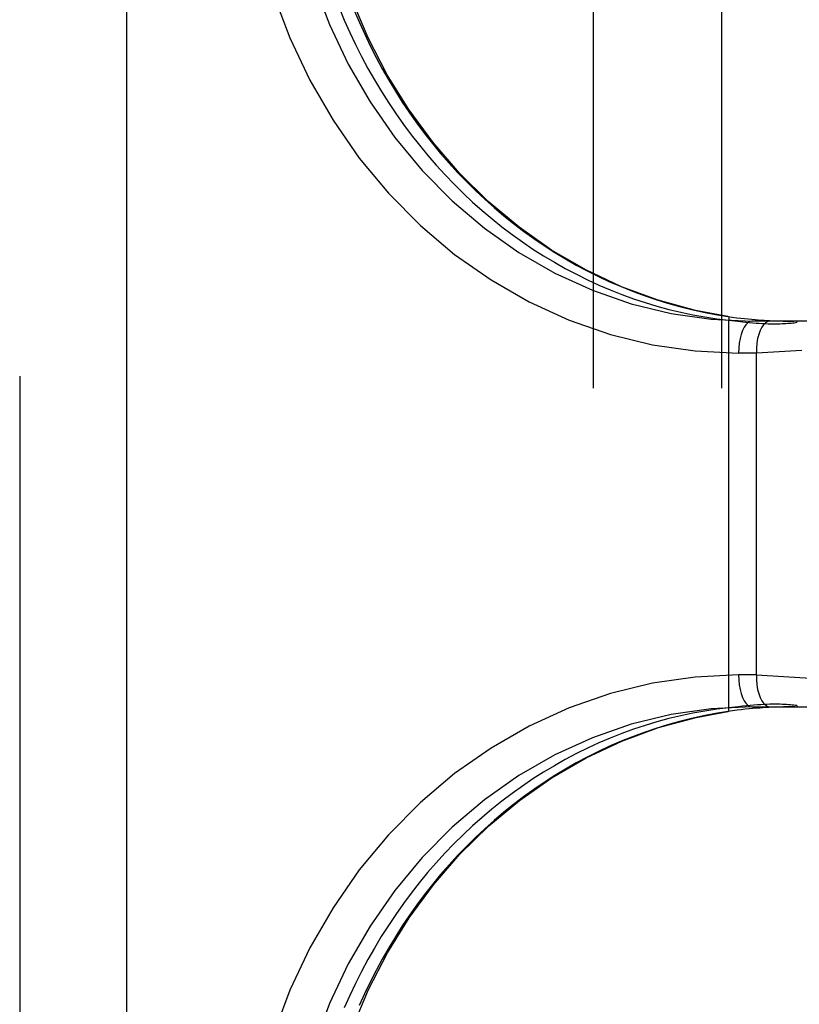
# Model space of a CAD drawing. Header units: inches. Extents: x 0 to 245, y 0 to 158.
# Tile 24 of 159: x 73.989 to 74.748, y 77.227 to 78.184. Entities that reach past the tile are written whole.
import ezdxf

# ---------------------------------------------------------------- set-up
doc = ezdxf.new("R2010")
doc.units = ezdxf.units.IN
doc.header["$LTSCALE"] = 13.466196
doc.header["$MEASUREMENT"] = 0
doc.linetypes.add('HIDDEN', pattern=[0.2, 0.1, -0.1])
doc.layers.add('DEFAULT_2', color=8, linetype='HIDDEN')
doc.layers.add('SECONDARY_OR_LEFT_DOOR_ASSEMBLY', color=7, linetype='CONTINUOUS')

msp = doc.modelspace()

# ---------------------------------------------------------------- linework, layer by layer
at = {"layer": 'DEFAULT_2', "color": 8, "linetype": 'HIDDEN'}
for p, q in [((74.54697, 79.17243), (74.54697, 75.72243)), ((74.67197, 79.17243), (74.67197, 75.72243)), ((74.67805, 77.89554), (74.67814, 77.89553)), ((74.67915, 77.51504), (74.67915, 77.89185)), ((74.67915, 77.89185), (74.68766, 77.8909)), ((74.68766, 77.8909), (74.69533, 77.89008)), ((75.17896, 77.89093), (74.70153, 77.89093)), ((74.73202, 77.89107), (74.73572, 77.891)), ((74.73572, 77.891), (74.7391, 77.89095)), ((74.7391, 77.89095), (74.7421, 77.89093)), ((74.74524, 77.89093), (74.74524, 77.88984)), ((74.70595, 77.85993), (74.68849, 77.85993)), ((74.75, 77.86258), (74.70595, 77.85993)), ((74.70595, 77.54693), (74.70595, 77.85993)), ((74.70595, 77.54693), (74.68849, 77.54693)), ((74.70595, 77.54693), (74.7321, 77.54533)), ((74.7321, 77.54533), (74.94542, 77.53314)), ((74.67803, 77.51132), (74.67812, 77.51132)), ((74.70153, 77.51593), (75.17896, 77.51593)), ((74.73237, 77.51579), (74.72801, 77.51568)), ((74.73637, 77.51586), (74.73237, 77.51579)), ((74.74001, 77.51591), (74.73637, 77.51586)), ((74.74325, 77.51592), (74.74001, 77.51591)), ((74.74524, 77.51706), (74.74524, 77.51593))]:
    msp.add_line(p, q, dxfattribs=at)
for points in [[(74.67814, 77.89553), (74.6467, 77.9014), (74.61017, 77.91135), (74.57446, 77.92452), (74.53986, 77.94082), (74.50658, 77.96015), (74.47487, 77.98236), (74.44493, 78.0073), (74.41697, 78.0348), (74.39117, 78.06467), (74.36768, 78.0967), (74.34665, 78.13068), (74.32822, 78.16639), (74.3125, 78.20358), (74.2996, 78.24199), (74.28957, 78.28138), (74.2825, 78.32146), (74.2784, 78.36198), (74.27727, 78.39486)], [(74.20676, 78.39093), (74.20862, 78.34447), (74.21408, 78.29872), (74.22318, 78.2535), (74.23581, 78.20931), (74.2519, 78.16652), (74.2713, 78.12543), (74.29389, 78.08636), (74.31946, 78.04961), (74.34786, 78.01546), (74.37884, 77.98416), (74.41218, 77.95597), (74.44762, 77.93107), (74.4849, 77.90969), (74.52372, 77.89195), (74.56381, 77.87803), (74.60483, 77.86799), (74.64634, 77.86197), (74.68849, 77.85993)], [(74.24792, 78.39093), (74.24965, 78.34735), (74.25481, 78.3041), (74.26338, 78.26152), (74.27528, 78.21992), (74.29042, 78.17962), (74.30869, 78.14093), (74.32996, 78.10414), (74.35405, 78.06953), (74.38078, 78.03737), (74.40996, 78.0079), (74.44135, 77.98135), (74.47472, 77.95791), (74.50982, 77.93777), (74.54638, 77.92108), (74.58412, 77.90796), (74.62276, 77.89852), (74.66199, 77.89283), (74.70153, 77.89093)], [(74.29982, 78.19597), (74.30487, 78.18383), (74.3102, 78.17184), (74.31581, 78.16001), (74.32168, 78.14835), (74.32782, 78.13687), (74.33423, 78.12556), (74.34089, 78.11445), (74.3478, 78.10354), (74.35497, 78.09283), (74.36237, 78.08234), (74.37001, 78.07206), (74.37789, 78.06201), (74.38599, 78.05219), (74.39431, 78.04261), (74.40285, 78.03327), (74.4116, 78.02418), (74.42056, 78.01535), (74.42971, 78.00678), (74.43905, 77.99848), (74.44858, 77.99045), (74.45828, 77.98269), (74.46816, 77.97522), (74.47821, 77.96803), (74.48841, 77.96114), (74.49877, 77.95454), (74.50927, 77.94824), (74.5199, 77.94225), (74.53067, 77.93656), (74.54156, 77.93118), (74.55257, 77.92612), (74.56369, 77.92137), (74.57491, 77.91694), (74.58622, 77.91284), (74.59761, 77.90906), (74.60909, 77.9056), (74.62063, 77.90248), (74.63224, 77.89969), (74.64391, 77.89723), (74.65562, 77.8951), (74.66737, 77.89331), (74.67915, 77.89185)], [(74.31457, 78.19313), (74.31949, 78.18149), (74.32467, 78.16997), (74.33013, 78.1586), (74.33584, 78.14737), (74.34182, 78.1363), (74.34806, 78.12539), (74.35455, 78.11465), (74.36129, 78.10408), (74.36827, 78.0937), (74.3755, 78.08351), (74.38297, 78.07351), (74.39067, 78.06372), (74.39859, 78.05414), (74.40674, 78.04478), (74.41511, 78.03564), (74.4237, 78.02674), (74.43249, 78.01806), (74.44148, 78.00963), (74.45067, 78.00145), (74.46006, 77.99353), (74.46962, 77.98586), (74.47937, 77.97845), (74.48929, 77.97132), (74.49938, 77.96446), (74.50963, 77.95788), (74.52004, 77.95159), (74.53059, 77.94558), (74.54128, 77.93987), (74.55211, 77.93446), (74.56307, 77.92934), (74.57414, 77.92454), (74.58533, 77.92004), (74.59663, 77.91585), (74.60802, 77.91198), (74.61951, 77.90843), (74.63108, 77.9052), (74.64273, 77.90229), (74.65444, 77.89971), (74.66622, 77.89746), (74.67805, 77.89554)], [(74.67805, 77.89554), (74.68243, 77.89491), (74.6866, 77.89436), (74.69055, 77.89388), (74.69429, 77.89346), (74.69787, 77.89309), (74.70128, 77.89277), (74.70454, 77.89249), (74.70765, 77.89224), (74.71063, 77.89203), (74.71347, 77.89184), (74.71619, 77.89168), (74.71878, 77.89155), (74.72125, 77.89143), (74.72361, 77.89133), (74.72585, 77.89125), (74.728, 77.89118), (74.73202, 77.89107)], [(74.67814, 77.89553), (74.67841, 77.89541), (74.67872, 77.89505), (74.67897, 77.89447), (74.67913, 77.8937), (74.67919, 77.89281), (74.67915, 77.89185)], [(74.70153, 77.89093), (74.69949, 77.89054), (74.6975, 77.88941), (74.69561, 77.88755), (74.69386, 77.885), (74.6923, 77.88185), (74.69098, 77.87815), (74.68991, 77.874), (74.68912, 77.8695), (74.68865, 77.86477), (74.68849, 77.85993)], [(74.69533, 77.89008), (74.6989, 77.88972), (74.70231, 77.88941), (74.70556, 77.88915), (74.70867, 77.88893), (74.71164, 77.88875), (74.71446, 77.88861), (74.71716, 77.8885), (74.71973, 77.88844), (74.72218, 77.88841), (74.72451, 77.8884), (74.72672, 77.88843), (74.72884, 77.88848), (74.73086, 77.88855), (74.7328, 77.88865), (74.73466, 77.88876), (74.73643, 77.88889), (74.73814, 77.88903), (74.73975, 77.88918), (74.74125, 77.88934), (74.74266, 77.8895), (74.74399, 77.88967), (74.74524, 77.88984)], [(74.71899, 77.89093), (74.71683, 77.89054), (74.71474, 77.88941), (74.71278, 77.88755), (74.71099, 77.88501), (74.70942, 77.88185), (74.7081, 77.87814), (74.70708, 77.87399), (74.70637, 77.8695), (74.70599, 77.86477), (74.70595, 77.85993)], [(74.74474, 77.89093), (74.74488, 77.89088), (74.745, 77.89078), (74.7451, 77.8906), (74.74518, 77.89037), (74.74522, 77.89012), (74.74524, 77.88984)], [(74.68849, 77.54693), (74.64634, 77.54488), (74.60483, 77.53886), (74.56381, 77.52882), (74.52372, 77.5149), (74.4849, 77.49716), (74.44762, 77.47578), (74.41218, 77.45089), (74.37884, 77.42269), (74.34786, 77.39139), (74.31946, 77.35725), (74.29389, 77.32049), (74.2713, 77.28143), (74.2519, 77.24033), (74.23581, 77.19754), (74.22318, 77.15336), (74.21408, 77.10813), (74.20862, 77.06238), (74.20676, 77.01593)], [(74.68849, 77.54693), (74.68865, 77.54208), (74.68912, 77.53735), (74.68991, 77.53285), (74.69098, 77.5287), (74.6923, 77.525), (74.69386, 77.52185), (74.69561, 77.5193), (74.6975, 77.51744), (74.69949, 77.51631), (74.70153, 77.51593)], [(74.70595, 77.54693), (74.70599, 77.54208), (74.70637, 77.53735), (74.70708, 77.53286), (74.7081, 77.52871), (74.70942, 77.525), (74.71099, 77.52184), (74.71278, 77.5193), (74.71474, 77.51744), (74.71683, 77.51631), (74.71899, 77.51593)], [(74.70153, 77.51593), (74.66199, 77.51402), (74.62276, 77.50833), (74.58412, 77.49889), (74.54638, 77.48577), (74.50982, 77.46908), (74.47472, 77.44894), (74.44135, 77.4255), (74.40996, 77.39895), (74.38078, 77.36948), (74.35405, 77.33732), (74.32996, 77.30271), (74.30869, 77.26593), (74.29042, 77.22723), (74.27528, 77.18694), (74.26338, 77.14533), (74.25481, 77.10275), (74.24965, 77.0595), (74.24792, 77.01593)], [(74.27727, 77.012), (74.27843, 77.04537), (74.28256, 77.08587), (74.28967, 77.12595), (74.29974, 77.16535), (74.31269, 77.20377), (74.32845, 77.24097), (74.34693, 77.27668), (74.36801, 77.31067), (74.39156, 77.34269), (74.41741, 77.37253), (74.4454, 77.39998), (74.47535, 77.42487), (74.50706, 77.44701), (74.54032, 77.46628), (74.57491, 77.48252), (74.6106, 77.49565), (74.64716, 77.50556), (74.67812, 77.51132)], [(74.67915, 77.51504), (74.66737, 77.51359), (74.65562, 77.51179), (74.6439, 77.50967), (74.63224, 77.50721), (74.62063, 77.50441), (74.60908, 77.50129), (74.59761, 77.49783), (74.58621, 77.49405), (74.5749, 77.48995), (74.56368, 77.48552), (74.55256, 77.48077), (74.54155, 77.47571), (74.53066, 77.47033), (74.51989, 77.46464), (74.50925, 77.45864), (74.49875, 77.45234), (74.48839, 77.44574), (74.47819, 77.43884), (74.46814, 77.43166), (74.45826, 77.42418), (74.44855, 77.41643), (74.43903, 77.40839), (74.42968, 77.40009), (74.42053, 77.39152), (74.41158, 77.38268), (74.40283, 77.37359), (74.39429, 77.36425), (74.38596, 77.35467), (74.37786, 77.34485), (74.36999, 77.3348), (74.36234, 77.32452), (74.35494, 77.31402), (74.34778, 77.30331), (74.34087, 77.2924), (74.3342, 77.28129), (74.3278, 77.26999), (74.32166, 77.2585), (74.31578, 77.24684), (74.31018, 77.23501), (74.30485, 77.22302)], [(74.67803, 77.51132), (74.6662, 77.50939), (74.65443, 77.50714), (74.64271, 77.50456), (74.63107, 77.50165), (74.6195, 77.49842), (74.60801, 77.49487), (74.59661, 77.491), (74.58532, 77.48681), (74.57413, 77.48232), (74.56305, 77.47751), (74.5521, 77.4724), (74.54127, 77.46698), (74.53058, 77.46127), (74.52002, 77.45526), (74.50962, 77.44897), (74.49937, 77.44239), (74.48928, 77.43553), (74.47935, 77.42839), (74.46961, 77.42099), (74.46004, 77.41332), (74.45065, 77.40539), (74.44146, 77.39721), (74.43247, 77.38878), (74.42368, 77.38011), (74.41509, 77.3712), (74.40673, 77.36206), (74.39857, 77.3527), (74.39065, 77.34312), (74.38295, 77.33333), (74.37548, 77.32333), (74.36826, 77.31314), (74.36127, 77.30276), (74.35453, 77.29219), (74.34804, 77.28145), (74.34181, 77.27054), (74.33583, 77.25947), (74.33011, 77.24824), (74.32466, 77.23687), (74.31947, 77.22535)], [(74.72801, 77.51568), (74.72568, 77.5156), (74.72324, 77.5155), (74.72067, 77.51539), (74.71798, 77.51526), (74.71515, 77.51511), (74.71218, 77.51492), (74.70907, 77.51471), (74.70581, 77.51446), (74.70239, 77.51418), (74.69881, 77.51385), (74.69506, 77.51347), (74.69113, 77.51304), (74.68699, 77.51254), (74.68262, 77.51197), (74.67803, 77.51132)], [(74.67812, 77.51132), (74.6784, 77.51144), (74.67872, 77.51181), (74.67896, 77.5124), (74.67913, 77.51317), (74.67919, 77.51407), (74.67915, 77.51504)], [(74.74524, 77.51706), (74.7438, 77.51724), (74.74227, 77.51741), (74.74063, 77.51758), (74.7389, 77.51774), (74.73707, 77.51789), (74.73514, 77.51802), (74.73314, 77.51814), (74.73104, 77.51823), (74.72885, 77.51831), (74.72655, 77.51835), (74.72413, 77.51838), (74.72159, 77.51837), (74.71892, 77.51832), (74.71611, 77.51824), (74.71317, 77.51813), (74.71007, 77.51796), (74.70682, 77.51776), (74.70342, 77.51751), (74.69984, 77.5172), (74.6961, 77.51686), (74.69217, 77.51646), (74.68805, 77.51603), (74.67915, 77.51504)], [(74.74524, 77.51706), (74.74522, 77.51677), (74.74518, 77.51651), (74.74509, 77.51627), (74.74499, 77.51608), (74.74486, 77.51597), (74.74472, 77.51593)]]:
    msp.add_lwpolyline(points, dxfattribs=at)
at = {"layer": 'SECONDARY_OR_LEFT_DOOR_ASSEMBLY', "color": 8, "linetype": 'HIDDEN'}
msp.add_line((73.98897, 112.84943), (73.98897, 42.55743), dxfattribs=at)
at = {"layer": 'SECONDARY_OR_LEFT_DOOR_ASSEMBLY', "color": 3, "linetype": 'Continuous'}
msp.add_line((74.09297, 112.84943), (74.09297, 42.55743), dxfattribs=at)

doc.saveas('drawing.dxf')
